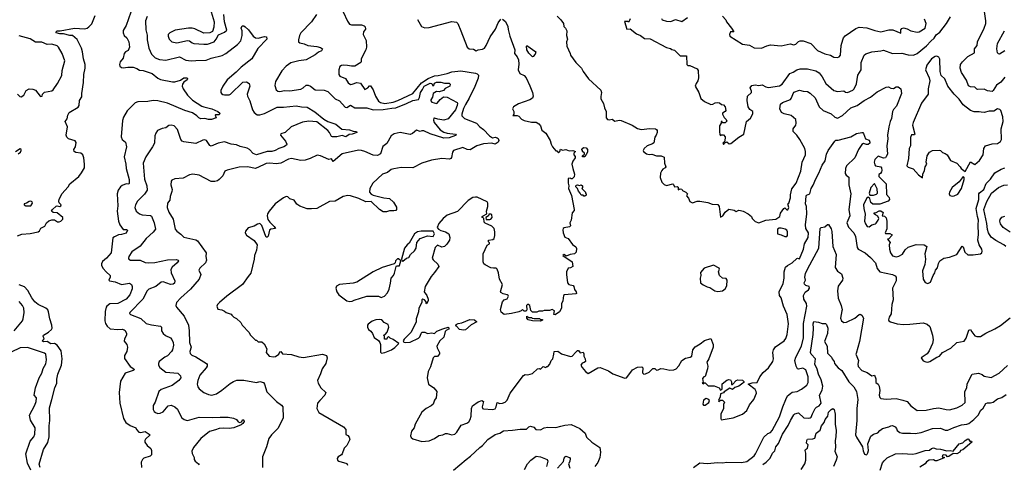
# Model space of a CAD drawing. Extents: x 1771496 to 1971148, y 471553 to 643630.
# Tile 111 of 256: x 1868930 to 1879809, y 508921 to 513828. Entities that reach past the tile are written whole.
import ezdxf

# ---------------------------------------------------------------- set-up
doc = ezdxf.new("R2010")
doc.units = 0

msp = doc.modelspace()

# ---------------------------------------------------------------- linework, layer by layer
at = {"layer": '0CON10XD'}
for points in [[(1870185, 513985), (1870105, 513765), (1870075, 513708), (1870072, 513682), (1870083, 513655), (1870115, 513627), (1870138, 513585), (1870143, 513525), (1870130, 513490), (1870098, 513472), (1870084, 513455), (1870072, 513405), (1870039, 513365), (1870032, 513335), (1870036, 513315), (1870055, 513302), (1870075, 513298), (1870125, 513306), (1870185, 513304), (1870225, 513290), (1870255, 513271), (1870295, 513266), (1870393, 513235), (1870455, 513184), (1870485, 513169), (1870617, 513143), (1870645, 513143), (1870708, 513162), (1870745, 513187), (1870780, 513185), (1870786, 513175), (1870781, 513165), (1870743, 513137), (1870730, 513115), (1870727, 513095), (1870736, 513065), (1870785, 512996), (1870841, 512941), (1870943, 512873), (1870963, 512865), (1871055, 512846), (1871120, 512815), (1871142, 512795), (1871135, 512780), (1871095, 512780), (1871090, 512775), (1871100, 512745), (1871048, 512725), (1871015, 512726), (1870975, 512738), (1870930, 512735), (1870908, 512745), (1870888, 512768), (1870839, 512799), (1870755, 512825), (1870564, 512906), (1870458, 512932), (1870405, 512937), (1870345, 512926), (1870235, 512921), (1870205, 512909), (1870118, 512822), (1870079, 512751), (1870068, 512715), (1870053, 512535), (1870063, 512505), (1870099, 512475), (1870110, 512425)], [(1871046, 513915), (1871080, 513805), (1871077, 513745), (1871061, 513699), (1871032, 513682), (1870965, 513681), (1870867, 513727), (1870835, 513734), (1870795, 513734), (1870649, 513711), (1870590, 513685), (1870569, 513665), (1870569, 513645), (1870582, 513615), (1870610, 513585), (1870665, 513573), (1870785, 513600), (1870805, 513595), (1870835, 513572), (1870855, 513566), (1870965, 513558), (1871005, 513560), (1871078, 513585), (1871102, 513615), (1871128, 513662), (1871195, 513689), (1871218, 513712), (1871194, 513806), (1871187, 513885)], [(1872504, 513914), (1872551, 513811), (1872575, 513779), (1872595, 513772), (1872705, 513771), (1872735, 513762), (1872748, 513748), (1872750, 513725), (1872728, 513695), (1872724, 513666), (1872757, 513597), (1872762, 513525), (1872754, 513495), (1872704, 513396), (1872703, 513365), (1872698, 513355), (1872634, 513316), (1872595, 513314), (1872551, 513321)], [(1879815, 513194), (1879771, 513139), (1879724, 513106), (1879686, 513045), (1879675, 513037), (1879625, 513042), (1879585, 513062), (1879515, 513058), (1879505, 513062), (1879484, 513084), (1879435, 513086), (1879415, 513098), (1879390, 513160), (1879336, 513245), (1879323, 513295), (1879324, 513335), (1879346, 513365), (1879405, 513422), (1879478, 513462), (1879479, 513505), (1879509, 513545), (1879513, 513585), (1879588, 513735), (1879604, 513786), (1879606, 513815), (1879587, 513945)], [(1868906, 511444), (1868955, 511460), (1869045, 511467), (1869134, 511486), (1869151, 511499), (1869165, 511526), (1869209, 511551), (1869227, 511585), (1869253, 511607), (1869285, 511618), (1869315, 511621), (1869349, 511599), (1869365, 511598), (1869385, 511605), (1869407, 511625), (1869407, 511645), (1869346, 511696), (1869302, 511702), (1869283, 511715), (1869293, 511735), (1869335, 511770), (1869345, 511773), (1869375, 511766), (1869385, 511772), (1869387, 511785), (1869366, 511806), (1869361, 511825), (1869366, 511845), (1869397, 511905), (1869467, 511985), (1869486, 512015), (1869585, 512096), (1869615, 512137), (1869645, 512195), (1869648, 512235), (1869638, 512305), (1869627, 512335), (1869605, 512355), (1869551, 512361), (1869532, 512372), (1869528, 512395), (1869546, 512426), (1869553, 512473), (1869545, 512490), (1869468, 512515), (1869450, 512530), (1869444, 512555), (1869457, 512645), (1869432, 512705), (1869456, 512734), (1869462, 512775), (1869476, 512804), (1869575, 512862), (1869588, 512882), (1869592, 512935), (1869617, 512977), (1869616, 513015), (1869635, 513135), (1869638, 513225), (1869653, 513295), (1869655, 513335), (1869635, 513395), (1869625, 513475), (1869615, 513515), (1869565, 513610), (1869515, 513653), (1869485, 513654), (1869415, 513671), (1869375, 513671), (1869334, 513685), (1869332, 513695), (1869345, 513705), (1869377, 513707), (1869535, 513733), (1869645, 513729), (1869675, 513736), (1869695, 513748), (1869729, 513781), (1869765, 513873)], [(1870339, 513865), (1870322, 513815), (1870323, 513717), (1870339, 513659), (1870337, 513605), (1870356, 513515), (1870388, 513448), (1870405, 513428), (1870428, 513408), (1870475, 513388), (1870545, 513383), (1870695, 513420), (1870765, 513382), (1870825, 513375), (1870878, 513378)], [(1872209, 513885), (1872156, 513805), (1872036, 513685), (1872021, 513655), (1872009, 513605), (1872012, 513585), (1872025, 513574), (1872075, 513562), (1872115, 513544), (1872215, 513532), (1872255, 513520), (1872276, 513506), (1872264, 513486), (1872230, 513470), (1872195, 513440), (1872095, 513385), (1872014, 513374), (1871925, 513354), (1871875, 513317), (1871825, 513264), (1871756, 513145), (1871748, 513102), (1871765, 513055), (1871781, 513041), (1871805, 513036), (1871855, 513048), (1871915, 513043), (1872035, 513062), (1872064, 513076), (1872095, 513104), (1872117, 513107), (1872145, 513096), (1872195, 513054), (1872295, 513051), (1872335, 513037), (1872415, 512956), (1872465, 512932), (1872525, 512864), (1872545, 512861), (1872585, 512884), (1872635, 512855), (1872672, 512855), (1872765, 512856), (1872835, 512832), (1872946, 512836), (1873043, 512853), (1873085, 512854), (1873205, 512902), (1873275, 512937), (1873335, 512947), (1873349, 512971), (1873359, 513025), (1873382, 513058), (1873398, 513095), (1873466, 513126), (1873483, 513123), (1873495, 513100), (1873506, 513105), (1873513, 513127), (1873535, 513137), (1873585, 513138), (1873625, 513128), (1873675, 513126), (1873686, 513115), (1873681, 513095), (1873630, 513070), (1873612, 513048), (1873565, 513033), (1873535, 513035), (1873497, 513013), (1873490, 512975), (1873473, 512943), (1873473, 512933), (1873485, 512918), (1873535, 512903), (1873544, 512906), (1873575, 512946), (1873614, 512976), (1873655, 512975), (1873764, 512915), (1873768, 512908), (1873765, 512880), (1873745, 512833), (1873664, 512735), (1873615, 512718), (1873550, 512730), (1873515, 512743), (1873505, 512740), (1873502, 512718), (1873509, 512695), (1873575, 512614), (1873615, 512588), (1873655, 512575), (1873745, 512566), (1873753, 512555), (1873745, 512549), (1873677, 512525), (1873615, 512520), (1873465, 512567), (1873395, 512600), (1873375, 512603), (1873354, 512594), (1873315, 512610), (1873269, 512571), (1873245, 512562), (1873135, 512583), (1873069, 512569), (1873034, 512545), (1872985, 512460), (1872941, 512429), (1872915, 512346), (1872885, 512328), (1872834, 512334), (1872743, 512375), (1872705, 512386), (1872672, 512388), (1872495, 512347), (1872395, 512264), (1872375, 512292), (1872345, 512287), (1872255, 512326), (1872216, 512334), (1872141, 512295), (1872085, 512277), (1872036, 512276), (1871935, 512296), (1871901, 512289), (1871815, 512243), (1871765, 512236), (1871695, 512245), (1871655, 512240), (1871625, 512227)], [(1873325, 513830), (1873371, 513755), (1873405, 513738), (1873455, 513744), (1873705, 513807), (1873755, 513802), (1873771, 513785), (1873805, 513707), (1873874, 513524), (1873895, 513508), (1873945, 513502), (1873975, 513486), (1873995, 513496), (1874045, 513502), (1874065, 513514), (1874086, 513545), (1874130, 513640), (1874187, 513723), (1874218, 513795), (1874245, 513834)], [(1874265, 513834), (1874298, 513808), (1874324, 513755), (1874329, 513721)], [(1874869, 513869), (1874910, 513825), (1874938, 513785), (1874942, 513752), (1874960, 513735), (1874977, 513705), (1874971, 513655), (1874983, 513615), (1874971, 513585), (1874976, 513535), (1875013, 513455), (1875017, 513435), (1875076, 513356), (1875138, 513295), (1875157, 513255), (1875215, 513175), (1875352, 513052), (1875358, 513025), (1875350, 512980), (1875351, 512955), (1875382, 512905), (1875391, 512855), (1875410, 512815), (1875410, 512745), (1875425, 512728), (1875445, 512724), (1875475, 512732), (1875505, 512708), (1875555, 512719), (1875575, 512716), (1875696, 512666), (1875756, 512626), (1875795, 512616), (1875893, 512627), (1875954, 512624), (1875965, 512618), (1875974, 512604), (1875972, 512585), (1875963, 512555), (1875948, 512532), (1875935, 512469), (1875922, 512458), (1875863, 512437), (1875830, 512405), (1875820, 512385), (1875823, 512375), (1875855, 512349), (1875885, 512342), (1875915, 512344), (1875965, 512327), (1876018, 512325), (1876050, 512310), (1876053, 512245), (1876069, 512205), (1876062, 512195), (1876035, 512179), (1876025, 512163), (1876012, 512135), (1876006, 512085), (1876024, 512035), (1876050, 512010), (1876075, 511998), (1876145, 512018), (1876155, 512010), (1876165, 511982), (1876195, 511988), (1876205, 511980), (1876205, 511950), (1876228, 511962), (1876245, 511958), (1876255, 511942), (1876290, 511925), (1876310, 511905), (1876298, 511885), (1876319, 511859), (1876335, 511823), (1876355, 511809), (1876365, 511807), (1876415, 511824), (1876445, 511824), (1876535, 511809), (1876583, 511793), (1876645, 511787), (1876657, 511765), (1876675, 511650), (1876698, 511662), (1876724, 511705), (1876765, 511736), (1876826, 511726), (1876845, 511712), (1876875, 511725), (1876895, 511724), (1876925, 511715), (1876978, 511685), (1877014, 511655), (1877024, 511634), (1877055, 511600), (1877095, 511587), (1877175, 511617), (1877285, 511628), (1877330, 511655), (1877338, 511692), (1877374, 511746), (1877385, 511750), (1877405, 511730), (1877419, 511731), (1877429, 511755), (1877418, 511795), (1877427, 511805), (1877447, 511863), (1877447, 511895), (1877460, 511960), (1877509, 512025), (1877562, 512155), (1877577, 512255), (1877613, 512335), (1877612, 512375), (1877605, 512405), (1877550, 512505), (1877516, 512555), (1877478, 512595), (1877478, 512622), (1877505, 512664), (1877511, 512685), (1877507, 512725), (1877455, 512772), (1877375, 512789), (1877349, 512805), (1877329, 512845), (1877338, 512895), (1877357, 512913), (1877445, 512947), (1877455, 512958), (1877485, 513027), (1877545, 513050), (1877588, 513038), (1877635, 513035), (1877665, 513016), (1877720, 512965), (1877750, 512900), (1877765, 512868), (1877807, 512827), (1877895, 512789), (1877935, 512752), (1877965, 512743), (1878020, 512770), (1878115, 512854), (1878185, 512882), (1878259, 512935), (1878329, 512975), (1878405, 513032), (1878505, 513084), (1878529, 513089), (1878555, 513071), (1878585, 513070), (1878615, 513086), (1878635, 513086), (1878666, 513065), (1878674, 513014), (1878617, 512875), (1878583, 512837), (1878574, 512816), (1878561, 512739), (1878547, 512705), (1878533, 512647), (1878519, 512555), (1878521, 512515)], [(1875675, 513838), (1875672, 513825), (1875655, 513802), (1875645, 513810), (1875612, 513808), (1875640, 513725), (1875675, 513728), (1875745, 513672), (1875790, 513655), (1875835, 513622), (1875895, 513618), (1876075, 513521), (1876120, 513510), (1876135, 513498), (1876165, 513492), (1876228, 513428), (1876298, 513428), (1876300, 513335), (1876313, 513323), (1876335, 513322), (1876416, 513286), (1876427, 513267), (1876430, 513185), (1876424, 513155), (1876404, 513125), (1876394, 513095), (1876433, 513025), (1876455, 512958), (1876495, 512925), (1876565, 512894), (1876590, 512895), (1876615, 512910), (1876635, 512914), (1876662, 512912), (1876683, 512893), (1876708, 512888), (1876726, 512865), (1876733, 512825), (1876725, 512814), (1876695, 512797), (1876694, 512785), (1876715, 512748), (1876737, 512725), (1876742, 512708), (1876725, 512690), (1876695, 512690), (1876690, 512705), (1876680, 512705), (1876680, 512685), (1876663, 512655), (1876661, 512589)], [(1876021, 513841), (1876030, 513825), (1876075, 513811), (1876125, 513809), (1876175, 513831), (1876245, 513807), (1876308, 513852)], [(1876661, 512589), (1876665, 512560), (1876675, 512550), (1876685, 512558), (1876705, 512557), (1876726, 512536), (1876722, 512488), (1876700, 512465), (1876705, 512450), (1876722, 512468), (1876745, 512480), (1876768, 512458), (1876788, 512462), (1876875, 512532), (1876932, 512565), (1876960, 512705), (1877005, 512743), (1877032, 512788), (1877030, 512815), (1876997, 512837), (1876980, 512865), (1876967, 512935), (1876970, 512985), (1877014, 513026), (1877015, 513040), (1877000, 513075), (1877018, 513102), (1877055, 513110), (1877095, 513103), (1877135, 513111), (1877175, 513086), (1877205, 513079), (1877325, 513100), (1877355, 513118), (1877440, 513235), (1877475, 513249), (1877515, 513276), (1877555, 513287), (1877634, 513286), (1877725, 513265), (1877765, 513240), (1877797, 513197), (1877838, 513125), (1877924, 513045), (1877965, 513034), (1878035, 513042), (1878055, 513029), (1878075, 513026), (1878135, 513051), (1878149, 513065), (1878175, 513122), (1878192, 513215), (1878227, 513275), (1878227, 513355), (1878262, 513435), (1878279, 513451), (1878347, 513473), (1878445, 513483), (1878475, 513491), (1878575, 513457), (1878675, 513460), (1878745, 513442), (1878805, 513437), (1878845, 513456), (1878950, 513540), (1878997, 513593), (1879034, 513625), (1879055, 513661), (1879098, 513692), (1879172, 513785), (1879215, 513861)], [(1876695, 513869), (1876733, 513827), (1876739, 513805), (1876796, 513735), (1876820, 513695), (1876784, 513696), (1876771, 513665), (1876778, 513645), (1876915, 513559), (1876995, 513548), (1877045, 513516), (1877126, 513514), (1877185, 513541), (1877225, 513550), (1877345, 513539), (1877443, 513563), (1877485, 513551), (1877505, 513560), (1877535, 513586), (1877555, 513594), (1877585, 513595), (1877670, 513565), (1877745, 513487), (1877825, 513452), (1877888, 513438), (1877925, 513416), (1877965, 513411), (1877985, 513420), (1877999, 513435), (1878006, 513545), (1878024, 513606), (1878032, 513628), (1878051, 513649), (1878168, 513732), (1878205, 513746), (1878290, 513740), (1878379, 513709), (1878445, 513696), (1878533, 513717), (1878577, 513717), (1878665, 513679), (1878664, 513716), (1878675, 513731), (1878695, 513740), (1878735, 513728), (1878776, 513706), (1878845, 513690), (1878867, 513693), (1878934, 513735), (1878946, 513785), (1878927, 513835)], [(1870878, 513378), (1870990, 513380), (1871045, 513402), (1871168, 513432), (1871209, 513455), (1871337, 513553), (1871374, 513596), (1871390, 513655), (1871388, 513705), (1871379, 513735), (1871388, 513762), (1871405, 513761), (1871420, 513750), (1871459, 513715), (1871510, 513645), (1871535, 513629), (1871565, 513624), (1871635, 513643), (1871658, 513638), (1871660, 513615), (1871560, 513510), (1871494, 513396), (1871378, 513305), (1871321, 513249), (1871224, 513166), (1871173, 513095), (1871152, 513045), (1871153, 513025), (1871160, 513015), (1871175, 513003), (1871195, 512998), (1871245, 512999), (1871261, 513005), (1871395, 513138), (1871435, 513141), (1871464, 513124), (1871473, 513095), (1871444, 513005), (1871446, 512985), (1871472, 512932), (1871502, 512832), (1871522, 512805), (1871555, 512779), (1871585, 512777), (1871634, 512794), (1871775, 512863), (1871845, 512863), (1871985, 512879), (1872045, 512867), (1872105, 512864), (1872191, 512811), (1872292, 512732), (1872335, 512703), (1872425, 512674), (1872491, 512621), (1872575, 512614), (1872615, 512599), (1872650, 512595), (1872655, 512583), (1872602, 512565), (1872569, 512561), (1872535, 512535), (1872495, 512549), (1872434, 512534), (1872385, 512534), (1872375, 512539), (1872352, 512585), (1872336, 512605), (1872215, 512701), (1872125, 512709), (1872055, 512699), (1871930, 512645), (1871865, 512582), (1871815, 512570), (1871812, 512555), (1871867, 512487), (1871882, 512455), (1871879, 512445), (1871850, 512425), (1871795, 512408), (1871754, 512386), (1871715, 512375), (1871665, 512373), (1871545, 512338), (1871511, 512351), (1871468, 512395), (1871445, 512409), (1871365, 512430), (1871325, 512448), (1871265, 512454), (1871195, 512479), (1871125, 512467), (1871045, 512434), (1871031, 512441), (1870995, 512494), (1870975, 512502), (1870955, 512499), (1870875, 512463), (1870745, 512479), (1870725, 512488), (1870709, 512505), (1870674, 512615), (1870636, 512655), (1870604, 512664), (1870579, 512661), (1870545, 512635), (1870505, 512629), (1870454, 512606), (1870434, 512575), (1870424, 512545), (1870421, 512465), (1870397, 512425), (1870324, 512316), (1870294, 512245), (1870309, 512069), (1870335, 511995), (1870338, 511945), (1870309, 511901), (1870233, 511825), (1870209, 511785), (1870204, 511756), (1870216, 511716), (1870254, 511684), (1870285, 511674), (1870375, 511667), (1870385, 511660), (1870417, 511585), (1870431, 511515), (1870406, 511484), (1870326, 511415), (1870261, 511329), (1870171, 511265), (1870138, 511215), (1870132, 511195), (1870137, 511185), (1870154, 511174), (1870260, 511175), (1870315, 511149), (1870355, 511143), (1870425, 511148), (1870565, 511178), (1870661, 511181), (1870682, 511175), (1870686, 511166), (1870672, 511145), (1870615, 511095), (1870600, 511070), (1870605, 511035), (1870643, 510945), (1870640, 510920), (1870625, 510910), (1870595, 510907), (1870515, 510935), (1870495, 510932), (1870435, 510885), (1870356, 510855), (1870337, 510835), (1870291, 510745), (1870147, 510595), (1870143, 510585), (1870155, 510574), (1870269, 510529), (1870326, 510476), (1870385, 510460), (1870485, 510446), (1870498, 510435), (1870498, 510395), (1870515, 510366), (1870543, 510343), (1870595, 510316), (1870610, 510300), (1870625, 510265), (1870628, 510235), (1870619, 510185), (1870609, 510165), (1870565, 510118), (1870535, 510103), (1870472, 510055), (1870463, 510035), (1870464, 510015), (1870479, 509989), (1870545, 509939), (1870677, 509925), (1870707, 509897), (1870709, 509875), (1870688, 509845), (1870615, 509792), (1870494, 509746), (1870467, 509725), (1870427, 509605), (1870405, 509570), (1870406, 509525), (1870416, 509505), (1870432, 509492), (1870455, 509483), (1870484, 509486), (1870515, 509501), (1870572, 509568), (1870605, 509573), (1870645, 509557), (1870675, 509528), (1870687, 509495), (1870723, 509435), (1870748, 509415), (1870768, 509408), (1870785, 509406), (1870915, 509441), (1871065, 509438), (1871145, 509443), (1871235, 509441), (1871291, 509431), (1871325, 509415), (1871345, 509390), (1871362, 509382), (1871381, 509389), (1871394, 509416), (1871405, 509408), (1871409, 509395), (1871395, 509370), (1871377, 509355), (1871298, 509322), (1871245, 509315), (1871185, 509320), (1871135, 509317), (1871095, 509300), (1871027, 509283), (1870933, 509207), (1870849, 509105), (1870831, 509065), (1870835, 509040), (1870857, 508997), (1870858, 508975), (1870868, 508955), (1870907, 508927), (1870914, 508914)], [(1874329, 513721), (1874346, 513645), (1874400, 513495), (1874399, 513455), (1874427, 513417), (1874441, 513385), (1874444, 513336), (1874436, 513275), (1874456, 513236), (1874505, 513212), (1874526, 513186), (1874568, 513098), (1874596, 513025), (1874602, 512985), (1874597, 512963), (1874568, 512942), (1874440, 512900), (1874385, 512867), (1874374, 512845), (1874390, 512815), (1874390, 512785), (1874380, 512770), (1874425, 512772), (1874445, 512762), (1874475, 512731), (1874505, 512717), (1874585, 512697), (1874635, 512696), (1874665, 512678), (1874686, 512656), (1874700, 512610), (1874744, 512575), (1874793, 512495), (1874802, 512455), (1874818, 512425), (1874855, 512380), (1874865, 512380), (1874885, 512360), (1874897, 512373), (1874905, 512400), (1874929, 512389), (1874965, 512397), (1875002, 512382), (1875043, 512383), (1875070, 512375), (1875052, 512355), (1875052, 512335), (1875067, 512317), (1875067, 512303), (1875040, 512265), (1875032, 512235), (1875040, 512185), (1875061, 512125), (1875056, 512095), (1875035, 512070), (1875025, 512070), (1875015, 512080), (1874990, 512075), (1874990, 512025), (1874998, 511995), (1874994, 511965), (1875028, 511888), (1875058, 511735), (1875055, 511722), (1875033, 511697), (1875023, 511615), (1875008, 511585), (1875017, 511553), (1875005, 511542), (1874945, 511531), (1874935, 511522), (1874932, 511508), (1874935, 511475), (1874955, 511428), (1874990, 511415), (1875037, 511347), (1875075, 511320), (1875083, 511303), (1875078, 511262), (1875059, 511245), (1875014, 511236), (1874968, 511218), (1874945, 511236), (1874932, 511225), (1875034, 511154), (1875040, 511105), (1875015, 511088), (1874990, 511085), (1874973, 511047), (1874971, 511015), (1874983, 510925), (1874996, 510906), (1875046, 510895), (1875054, 510885), (1875059, 510849), (1875079, 510825), (1875082, 510808), (1875075, 510801), (1874948, 510792), (1874937, 510785), (1874933, 510727), (1874918, 510692), (1874918, 510645), (1874896, 510604), (1874845, 510572), (1874832, 510575), (1874840, 510615), (1874815, 510628), (1874785, 510620), (1874725, 510620), (1874705, 510610), (1874665, 510610), (1874645, 510600), (1874595, 510600), (1874578, 510618), (1874568, 510675), (1874545, 510688), (1874530, 510675), (1874532, 510625), (1874525, 510610), (1874503, 510613), (1874485, 510630), (1874470, 510615), (1874445, 510603), (1874365, 510584), (1874282, 510575), (1874251, 510601), (1874241, 510629), (1874264, 510716), (1874282, 510735), (1874315, 510747), (1874330, 510775), (1874327, 510785), (1874315, 510791), (1874271, 510801), (1874246, 510816), (1874244, 510825), (1874264, 510905), (1874231, 510965), (1874222, 511035), (1874206, 511076), (1874195, 511086), (1874166, 511084), (1874135, 511089), (1874072, 511122), (1874058, 511135), (1874051, 511155), (1874051, 511245), (1874095, 511340), (1874120, 511355), (1874120, 511365), (1874110, 511375), (1874110, 511395), (1874158, 511402), (1874173, 511415), (1874180, 511445), (1874181, 511485), (1874174, 511525), (1874145, 511551), (1874075, 511583), (1874063, 511595), (1874058, 511638), (1874040, 511645), (1874040, 511655), (1874050, 511665), (1874090, 511685), (1874088, 511715), (1874103, 511765), (1874102, 511805), (1874095, 511818), (1873985, 511868), (1873965, 511871), (1873936, 511864), (1873885, 511831), (1873767, 511713), (1873655, 511669), (1873609, 511635), (1873563, 511577), (1873542, 511535), (1873557, 511517), (1873582, 511502), (1873636, 511486), (1873672, 511465), (1873684, 511425), (1873678, 511395), (1873666, 511374), (1873650, 511350), (1873625, 511326), (1873595, 511319), (1873545, 511340), (1873520, 511315), (1873489, 511195), (1873497, 511177), (1873549, 511129), (1873560, 511105), (1873515, 511038), (1873476, 510994), (1873411, 510885), (1873400, 510825), (1873428, 510785), (1873442, 510745), (1873442, 510725), (1873425, 510692), (1873420, 510695), (1873420, 510715), (1873402, 510735), (1873385, 510742), (1873373, 510735), (1873372, 510705), (1873339, 510645), (1873336, 510604), (1873312, 510528), (1873312, 510488), (1873251, 510375), (1873177, 510303), (1873168, 510285), (1873175, 510270), (1873194, 510264), (1873245, 510269), (1873338, 510312), (1873352, 510328), (1873365, 510365), (1873375, 510378), (1873405, 510379), (1873435, 510365), (1873485, 510371), (1873514, 510366), (1873539, 510391), (1873604, 510416), (1873665, 510433), (1873677, 510425), (1873669, 510411), (1873641, 510399), (1873632, 510388), (1873615, 510325), (1873571, 510285), (1873541, 510225), (1873543, 510205), (1873570, 510155), (1873570, 510140), (1873545, 510110), (1873515, 510110), (1873498, 510095), (1873470, 509995), (1873444, 509946), (1873434, 509875), (1873446, 509806), (1873506, 509766), (1873538, 509725), (1873533, 509655), (1873512, 509628), (1873497, 509585), (1873477, 509565), (1873422, 509538), (1873372, 509495), (1873298, 509365), (1873288, 509325), (1873260, 509285), (1873249, 509235), (1873257, 509215), (1873275, 509201), (1873374, 509174), (1873455, 509180), (1873515, 509206), (1873563, 509237), (1873604, 509246), (1873635, 509261), (1873655, 509261), (1873705, 509246), (1873737, 509253), (1873759, 509275), (1873807, 509353), (1873872, 509375), (1873891, 509389), (1873906, 509414), (1873918, 509452), (1873923, 509535), (1873932, 509565), (1873995, 509610), (1874035, 509624), (1874056, 509615), (1874040, 509555), (1874045, 509538), (1874055, 509532), (1874155, 509527), (1874185, 509533), (1874196, 509555), (1874205, 509602), (1874235, 509592), (1874266, 509594), (1874294, 509606), (1874315, 509628), (1874351, 509705), (1874495, 509900), (1874515, 509912), (1874545, 509908), (1874595, 509923), (1874650, 509975), (1874675, 509980), (1874685, 509970), (1874715, 510000), (1874745, 509990), (1874755, 510000), (1874765, 510000), (1874788, 510025), (1874802, 510068), (1874820, 510085), (1874833, 510135), (1874834, 510166), (1874875, 510169), (1874915, 510142), (1875015, 510109), (1875036, 510115), (1875075, 510159), (1875095, 510176), (1875105, 510178), (1875123, 510153), (1875155, 510158), (1875165, 510140), (1875164, 510114), (1875177, 510085), (1875180, 510055), (1875167, 510043), (1875145, 510038), (1875131, 510015), (1875145, 509988), (1875180, 509945), (1875212, 509922), (1875318, 509985), (1875345, 509989), (1875435, 509951), (1875485, 509919), (1875615, 509870), (1875633, 509877), (1875651, 509895), (1875700, 509965), (1875755, 509992), (1875805, 509998), (1875814, 509984), (1875812, 509932), (1875825, 509917), (1875845, 509918), (1875885, 509938), (1875925, 509978), (1875947, 509977), (1875965, 509960), (1875985, 509962), (1876015, 509980), (1876046, 509976), (1876115, 509960), (1876156, 509964), (1876184, 509976), (1876212, 510008), (1876245, 510068), (1876285, 510091), (1876340, 510105), (1876358, 510115), (1876366, 510184), (1876392, 510218), (1876450, 510250), (1876495, 510288), (1876565, 510310), (1876592, 510245), (1876593, 510215), (1876543, 510085), (1876523, 510047), (1876533, 510005), (1876530, 509975), (1876505, 509890), (1876490, 509885), (1876473, 509867), (1876480, 509825), (1876470, 509815), (1876485, 509810), (1876495, 509820), (1876505, 509820), (1876538, 509788), (1876605, 509788), (1876660, 509765), (1876675, 509740), (1876690, 509755), (1876692, 509808), (1876745, 509850), (1876765, 509857), (1876783, 509853), (1876793, 509833), (1876795, 509800), (1876805, 509800), (1876848, 509845), (1876865, 509853), (1876915, 509850), (1876930, 509835), (1876930, 509825), (1876920, 509815), (1876876, 509784), (1876831, 509769), (1876805, 509748), (1876775, 509760), (1876715, 509720), (1876705, 509710), (1876672, 509698), (1876670, 509665), (1876650, 509625), (1876655, 509613), (1876675, 509630), (1876695, 509630), (1876718, 509605), (1876708, 509582), (1876706, 509535), (1876678, 509475), (1876677, 509427), (1876682, 509412), (1876815, 509434), (1876915, 509474), (1876963, 509515), (1876994, 509576), (1877040, 509635), (1877070, 509705), (1877069, 509725), (1877057, 509745), (1876980, 509805), (1877025, 509821), (1877080, 509825), (1877107, 509885), (1877145, 509933), (1877204, 509985), (1877252, 510055), (1877260, 510085), (1877252, 510155), (1877260, 510185), (1877282, 510218), (1877375, 510284), (1877395, 510311), (1877411, 510355), (1877423, 510473), (1877410, 510575), (1877369, 510665), (1877345, 510758), (1877324, 510785), (1877323, 510825), (1877366, 510915), (1877378, 510975), (1877378, 511045), (1877393, 511095), (1877415, 511117), (1877465, 511143), (1877515, 511192), (1877525, 511196), (1877545, 511190), (1877592, 511295), (1877601, 511355), (1877642, 511425), (1877645, 511475), (1877617, 511525), (1877613, 511565), (1877629, 511685), (1877623, 511765), (1877613, 511797), (1877618, 511882), (1877625, 511891), (1877660, 511905), (1877676, 511965), (1877698, 512002), (1877725, 512072), (1877761, 512135), (1877795, 512222), (1877828, 512272), (1877845, 512345), (1877862, 512385), (1877935, 512488), (1877947, 512497), (1877975, 512499), (1878113, 512537), (1878175, 512572), (1878235, 512584), (1878245, 512583), (1878255, 512572), (1878274, 512514), (1878317, 512497), (1878325, 512475), (1878322, 512465), (1878305, 512452), (1878285, 512452), (1878255, 512462), (1878235, 512451), (1878198, 512395), (1878159, 512305), (1878065, 512215), (1878055, 512185), (1878052, 512132), (1878062, 512112), (1878092, 512092), (1878093, 512005)], [(1879815, 513486), (1879755, 513448), (1879745, 513450), (1879735, 513463), (1879728, 513505), (1879735, 513565), (1879811, 513705)], [(1868905, 513008), (1868932, 512982), (1868945, 512978), (1868975, 512994), (1869002, 513048), (1869035, 513067), (1869075, 513062), (1869105, 513051), (1869155, 512984), (1869165, 512980), (1869177, 512985), (1869183, 513007), (1869203, 513027), (1869287, 513043), (1869301, 513055), (1869349, 513125), (1869396, 513214), (1869401, 513269), (1869429, 513375), (1869401, 513455), (1869360, 513525), (1869345, 513539), (1869285, 513558), (1869235, 513555), (1869175, 513580), (1869105, 513581), (1869045, 513618), (1868925, 513650)], [(1874595, 513417), (1874555, 513459), (1874535, 513495), (1874530, 513535), (1874535, 513542), (1874632, 513475), (1874625, 513447), (1874605, 513421), (1874595, 513417)], [(1878905, 512084), (1878908, 512125), (1878929, 512165), (1878936, 512204), (1878953, 512235), (1878947, 512257), (1878958, 512325), (1878983, 512367), (1879015, 512384), (1879088, 512388), (1879105, 512383), (1879125, 512362), (1879155, 512353), (1879176, 512335), (1879213, 512275), (1879285, 512243), (1879323, 512205), (1879332, 512185), (1879375, 512152), (1879435, 512260), (1879485, 512230), (1879536, 512275), (1879574, 512335), (1879581, 512405), (1879600, 512435), (1879675, 512457), (1879735, 512463), (1879768, 512485), (1879777, 512505), (1879776, 512624), (1879798, 512705), (1879794, 512755), (1879772, 512825), (1879758, 512838), (1879735, 512846), (1879692, 512818), (1879642, 512818), (1879585, 512803), (1879555, 512807), (1879533, 512813), (1879475, 512812), (1879435, 512825), (1879355, 512890), (1879310, 512950), (1879255, 513005), (1879186, 513095), (1879153, 513175), (1879112, 513212), (1879102, 513255), (1879095, 513392), (1879085, 513416), (1879065, 513427), (1879045, 513421), (1879005, 513395), (1878953, 513325), (1878939, 513275), (1878979, 513185), (1878985, 513155), (1878969, 513065), (1878967, 513005), (1878893, 512907), (1878802, 512695), (1878795, 512665), (1878821, 512565), (1878815, 512557), (1878785, 512556), (1878771, 512529), (1878772, 512435), (1878758, 512405), (1878750, 512295), (1878731, 512215), (1878745, 512201), (1878802, 512182), (1878861, 512115), (1878905, 512084)], [(1872551, 513321), (1872504, 513326), (1872485, 513323), (1872469, 513311), (1872457, 513275), (1872456, 513245), (1872457, 513225), (1872469, 513205), (1872531, 513181), (1872561, 513131), (1872584, 513114), (1872603, 513115), (1872656, 513134), (1872696, 513126), (1872745, 513059), (1872775, 513076), (1872795, 513100), (1872805, 513098), (1872834, 513055), (1872863, 512985), (1872895, 512928), (1872915, 512913), (1872965, 512905), (1873055, 512919), (1873108, 512935), (1873275, 513012), (1873369, 513131), (1873445, 513181), (1873515, 513210), (1873555, 513212), (1873655, 513236), (1873705, 513254), (1873805, 513265), (1873965, 513239), (1873985, 513232), (1874001, 513215), (1873997, 513183), (1873958, 513092), (1873898, 512962), (1873855, 512894), (1873835, 512848), (1873815, 512785), (1873816, 512766), (1873845, 512739), (1873977, 512687), (1874015, 512647), (1874056, 512615), (1874120, 512545), (1874155, 512526), (1874185, 512530), (1874205, 512525), (1874216, 512516), (1874224, 512495), (1874215, 512477), (1874185, 512454), (1874145, 512465), (1874053, 512457), (1873982, 512435), (1873908, 512392), (1873876, 512396), (1873825, 512419), (1873725, 512385), (1873711, 512365), (1873703, 512307), (1873694, 512296), (1873680, 512290), (1873595, 512296), (1873482, 512278), (1873375, 512246), (1873275, 512193), (1873145, 512196), (1873065, 512184), (1873035, 512174), (1872995, 512140), (1872940, 512125), (1872831, 512025), (1872799, 511965), (1872796, 511925), (1872815, 511902), (1872835, 511892), (1872952, 511862), (1873015, 511853), (1873060, 511815), (1873092, 511758), (1873092, 511735), (1873085, 511722), (1873065, 511718), (1873015, 511720), (1872984, 511706), (1872945, 511709), (1872905, 511734), (1872815, 511822), (1872755, 511817), (1872676, 511856), (1872585, 511885), (1872555, 511888), (1872505, 511878), (1872415, 511824), (1872355, 511821), (1872215, 511743), (1872155, 511739), (1872105, 511742), (1872025, 511769), (1871994, 511794), (1871962, 511835), (1871915, 511852), (1871893, 511873), (1871876, 511876), (1871845, 511862), (1871754, 511796), (1871686, 511715), (1871668, 511685), (1871663, 511663), (1871673, 511623), (1871694, 511595), (1871743, 511545), (1871758, 511522), (1871705, 511517), (1871692, 511505), (1871675, 511440), (1871665, 511428), (1871655, 511428), (1871650, 511435), (1871607, 511557), (1871585, 511579), (1871559, 511571), (1871522, 511548), (1871455, 511530), (1871424, 511495), (1871423, 511475), (1871435, 511450), (1871520, 511390), (1871554, 511345), (1871546, 511285), (1871524, 511225), (1871520, 511185), (1871485, 511030), (1871453, 510995), (1871393, 510905), (1871219, 510775), (1871137, 510705), (1871117, 510685), (1871107, 510665), (1871120, 510635), (1871165, 510626), (1871195, 510612), (1871210, 510595), (1871265, 510578), (1871276, 510566), (1871296, 510546), (1871325, 510532), (1871372, 510485), (1871388, 510455), (1871466, 510376), (1871475, 510350), (1871535, 510290), (1871545, 510290), (1871564, 510274), (1871605, 510271), (1871632, 510252), (1871660, 510195), (1871653, 510155), (1871685, 510114), (1871735, 510108), (1871755, 510112), (1871793, 510137), (1871805, 510162), (1871815, 510165), (1871835, 510139), (1871935, 510134), (1872015, 510108), (1872065, 510099), (1872275, 510136), (1872320, 510120), (1872326, 510096), (1872311, 510035), (1872274, 509975), (1872255, 509918), (1872221, 509845), (1872227, 509815), (1872259, 509765), (1872313, 509715), (1872303, 509685), (1872246, 509625), (1872221, 509595), (1872212, 509535), (1872235, 509491), (1872507, 509335), (1872532, 509305), (1872535, 509250), (1872555, 509240), (1872572, 509222), (1872577, 509193), (1872545, 509130), (1872515, 509100), (1872494, 509036), (1872485, 509024), (1872450, 509005), (1872437, 508985), (1872443, 508965), (1872455, 508957), (1872545, 508928), (1872553, 508913)], [(1878521, 512515), (1878510, 512435), (1878518, 512345), (1878505, 512318), (1878495, 512304), (1878475, 512299), (1878415, 512322), (1878378, 512285), (1878372, 512255), (1878378, 512225), (1878386, 512215), (1878444, 512204), (1878451, 512195), (1878456, 512165), (1878451, 512149), (1878440, 512130), (1878422, 512118), (1878423, 512097), (1878502, 512015), (1878508, 511898), (1878537, 511865), (1878540, 511845), (1878525, 511824), (1878435, 511794), (1878355, 511794), (1878335, 511809), (1878323, 511853), (1878305, 511870), (1878285, 511855), (1878255, 511785), (1878256, 511745), (1878270, 511680), (1878266, 511605), (1878274, 511575), (1878295, 511547), (1878317, 511543), (1878347, 511563), (1878385, 511574), (1878395, 511584), (1878416, 511615), (1878421, 511635), (1878410, 511660), (1878385, 511674), (1878370, 511685), (1878372, 511695), (1878395, 511701), (1878425, 511720), (1878445, 511719), (1878469, 511699), (1878458, 511665), (1878485, 511659), (1878502, 511642), (1878512, 511605), (1878511, 511519), (1878493, 511475), (1878498, 511468), (1878545, 511468), (1878570, 511455), (1878568, 511445), (1878535, 511410), (1878520, 511405), (1878549, 511369), (1878538, 511342), (1878539, 511295), (1878550, 511255), (1878575, 511222), (1878615, 511212), (1878645, 511218), (1878685, 511242), (1878715, 511289), (1878745, 511316), (1878835, 511347), (1878925, 511345), (1878954, 511325), (1878931, 511245), (1878940, 511185), (1878931, 511125), (1878906, 511055), (1878914, 510965), (1878936, 510926), (1878965, 510916), (1878995, 510932), (1879024, 511006), (1879043, 511035), (1879050, 511065), (1879072, 511088), (1879083, 511137), (1879098, 511165), (1879142, 511195), (1879205, 511209), (1879285, 511236), (1879345, 511328), (1879355, 511322), (1879374, 511264), (1879405, 511234), (1879465, 511234), (1879545, 511243), (1879560, 511255), (1879566, 511275), (1879561, 511295), (1879532, 511342), (1879518, 511395), (1879524, 511456), (1879520, 511565), (1879525, 511615), (1879513, 511655), (1879498, 511745), (1879527, 511845), (1879528, 511905), (1879535, 511918), (1879581, 511955), (1879608, 512022), (1879655, 512069), (1879705, 512137), (1879775, 512178), (1879815, 512193)], [(1868915, 512348), (1868938, 512365), (1868946, 512384), (1868947, 512397), (1868935, 512402), (1868885, 512370)], [(1870110, 512425), (1870086, 512315), (1870102, 512232), (1870105, 512185), (1870139, 512065), (1870140, 512025), (1870135, 512012), (1870105, 512018), (1870061, 511999), (1870043, 511985), (1870019, 511945), (1870009, 511905), (1870013, 511775), (1870007, 511715), (1870023, 511605), (1870035, 511564), (1870075, 511511), (1870111, 511511), (1870122, 511505), (1870105, 511472), (1870055, 511457), (1870023, 511455), (1869977, 511433), (1869961, 511419), (1869940, 511255), (1869889, 511195), (1869845, 511160), (1869834, 511135), (1869836, 511115), (1869853, 511083), (1869887, 511047), (1869931, 511005), (1869931, 510985), (1869916, 510955), (1869923, 510945), (1869985, 510934), (1870055, 510906), (1870145, 510919), (1870165, 510904), (1870174, 510885), (1870173, 510857), (1870148, 510792), (1870105, 510742), (1870015, 510697), (1869925, 510693), (1869892, 510668), (1869885, 510655), (1869876, 510606), (1869870, 510505), (1869878, 510475), (1869895, 510445), (1869930, 510415), (1870015, 510408), (1870062, 510412), (1870085, 510405), (1870096, 510396), (1870110, 510365), (1870110, 510345), (1870090, 510305), (1870085, 510280), (1870114, 510244), (1870120, 510215), (1870113, 510165), (1870090, 510120), (1870089, 510089), (1870152, 510002), (1870191, 509975), (1870194, 509965), (1870184, 509956), (1870095, 509927), (1870045, 509837), (1870031, 509715), (1870036, 509595), (1870078, 509425), (1870103, 509383), (1870151, 509351), (1870212, 509325), (1870220, 509305), (1870245, 509274), (1870265, 509271), (1870315, 509282), (1870373, 509245), (1870322, 509198), (1870314, 509185), (1870314, 509166), (1870337, 509127), (1870379, 509095), (1870385, 509075), (1870387, 509025), (1870371, 509009), (1870302, 508988), (1870288, 508975), (1870273, 508945), (1870276, 508885)], [(1875175, 512314), (1875150, 512315), (1875150, 512325), (1875170, 512345), (1875170, 512355), (1875150, 512375), (1875150, 512385), (1875140, 512395), (1875145, 512408), (1875165, 512417), (1875190, 512415), (1875202, 512395), (1875202, 512365), (1875175, 512314)], [(1871625, 512227), (1871537, 512187), (1871447, 512203), (1871355, 512199), (1871221, 512169), (1871197, 512155), (1871174, 512106), (1871134, 512065), (1871115, 512051), (1871085, 512043), (1871045, 512044), (1870915, 512112), (1870845, 512125), (1870805, 512117), (1870735, 512079), (1870645, 512072), (1870612, 512058), (1870604, 512045), (1870602, 512005), (1870614, 511955), (1870612, 511932), (1870594, 511876), (1870588, 511835), (1870563, 511805), (1870559, 511755), (1870577, 511705), (1870626, 511625), (1870648, 511518), (1870665, 511496), (1870712, 511462), (1870745, 511427), (1870875, 511398), (1870895, 511388), (1870990, 511255), (1870987, 511215), (1870993, 511175), (1870983, 511145), (1870921, 511085), (1870910, 511065), (1870931, 511015), (1870914, 510966), (1870819, 510855), (1870710, 510760), (1870662, 510705), (1870656, 510675), (1870664, 510655), (1870749, 510555), (1870795, 510455), (1870804, 510395), (1870805, 510265), (1870825, 510215), (1870809, 510165), (1870813, 510145), (1870832, 510125), (1870875, 510108), (1870993, 510035), (1871002, 510022), (1871002, 510005), (1870992, 509985), (1870920, 509905), (1870897, 509845), (1870891, 509805), (1870897, 509777), (1870913, 509753), (1870965, 509712), (1871015, 509690), (1871055, 509684), (1871105, 509698), (1871165, 509739), (1871255, 509814), (1871294, 509836), (1871331, 509849), (1871405, 509851), (1871545, 509824), (1871584, 509836), (1871625, 509822), (1871636, 509805), (1871662, 509722), (1871767, 509615), (1871824, 509575), (1871836, 509555), (1871841, 509435), (1871835, 509415), (1871783, 509317), (1871712, 509245), (1871684, 509206), (1871657, 509113), (1871614, 509005), (1871612, 508885)], [(1879235, 511880), (1879255, 511884), (1879295, 511902), (1879335, 511964), (1879366, 512066), (1879365, 512088), (1879355, 512098), (1879310, 512040), (1879234, 511975), (1879204, 511925), (1879200, 511905), (1879207, 511887), (1879235, 511880)], [(1875175, 511880), (1875165, 511880), (1875155, 511890), (1875135, 511890), (1875124, 511914), (1875103, 511935), (1875092, 511965), (1875074, 511984), (1875077, 512003), (1875095, 512007), (1875115, 512000), (1875134, 512006), (1875150, 511995), (1875150, 511975), (1875140, 511965), (1875180, 511925), (1875180, 511915), (1875190, 511905), (1875188, 511892), (1875175, 511880)], [(1878093, 512005), (1878112, 511905), (1878093, 511735), (1878101, 511665), (1878069, 511585), (1878088, 511538), (1878145, 511476), (1878166, 511435), (1878183, 511313), (1878196, 511296), (1878270, 511255), (1878331, 511205), (1878387, 511145), (1878405, 511083), (1878434, 511044), (1878575, 511015), (1878602, 511002), (1878615, 510985), (1878616, 510945), (1878573, 510865), (1878581, 510735), (1878565, 510685), (1878558, 510582), (1878537, 510545), (1878531, 510515), (1878535, 510505), (1878553, 510493), (1878625, 510473), (1878695, 510465), (1878765, 510467), (1878914, 510484), (1878955, 510468), (1878985, 510441), (1879015, 510345), (1879022, 510295), (1879015, 510256), (1878978, 510172), (1878958, 510142), (1878890, 510095), (1878914, 510064), (1878941, 510051), (1878965, 510048), (1878985, 510054), (1879065, 510104), (1879093, 510115), (1879126, 510154), (1879217, 510203), (1879286, 510264), (1879365, 510280), (1879387, 510313), (1879418, 510402), (1879435, 510407), (1879452, 510382), (1879485, 510340), (1879505, 510332), (1879545, 510332), (1879605, 510369), (1879704, 510416), (1879766, 510454), (1879875, 510536)], [(1878325, 511892), (1878365, 511893), (1878398, 511902), (1878408, 511915), (1878405, 511960), (1878375, 512019), (1878333, 511975), (1878317, 511915), (1878325, 511892)], [(1879825, 511325), (1879805, 511343), (1879715, 511390), (1879665, 511428), (1879635, 511475), (1879625, 511512), (1879617, 511577), (1879582, 511735), (1879615, 511823), (1879667, 511915), (1879745, 511977), (1879805, 512003), (1879845, 512004)], [(1869055, 511774), (1869072, 511805), (1869069, 511819), (1869055, 511827), (1869035, 511823), (1869006, 511804), (1868980, 511795), (1868980, 511785), (1869000, 511775), (1869055, 511774)], [(1874083, 511623), (1874125, 511624), (1874135, 511627), (1874150, 511645), (1874148, 511675), (1874135, 511682), (1874115, 511680), (1874110, 511665), (1874080, 511645), (1874083, 511623)], [(1879875, 511484), (1879795, 511536), (1879766, 511575), (1879759, 511605), (1879765, 511623), (1879782, 511648), (1879815, 511661)], [(1876375, 508884), (1876445, 508936), (1876525, 508931), (1876645, 508939), (1876695, 508936), (1876745, 508944), (1876905, 508941), (1876965, 508952), (1877044, 509016), (1877060, 509035), (1877151, 509219), (1877195, 509262), (1877225, 509271), (1877245, 509293), (1877325, 509444), (1877361, 509555), (1877395, 509635), (1877415, 509675), (1877445, 509704), (1877465, 509716), (1877521, 509725), (1877568, 509752), (1877627, 509793), (1877643, 509825), (1877642, 509885), (1877615, 509964), (1877583, 509983), (1877535, 509972), (1877525, 509974), (1877509, 510005), (1877496, 510065), (1877506, 510105), (1877569, 510225), (1877591, 510315), (1877591, 510475), (1877627, 510665), (1877622, 510695), (1877595, 510745), (1877592, 510785), (1877610, 510820), (1877645, 510847), (1877657, 510865), (1877654, 510885), (1877615, 510895), (1877600, 510910), (1877597, 510925), (1877612, 510955), (1877605, 510985), (1877613, 511027), (1877634, 511075), (1877761, 511305), (1877775, 511522), (1877785, 511533), (1877825, 511542), (1877854, 511566), (1877865, 511568), (1877895, 511520), (1877905, 511492), (1877916, 511325), (1877951, 511235), (1877942, 511092), (1877965, 511052), (1878010, 511025), (1878026, 510976), (1878020, 510955), (1877973, 510887), (1877965, 510835), (1877974, 510754), (1878008, 510675), (1878019, 510625), (1878015, 510615), (1877998, 510535), (1878009, 510505), (1878035, 510485), (1878065, 510490), (1878157, 510533), (1878206, 510576), (1878217, 510577), (1878235, 510567), (1878254, 510535), (1878208, 510275), (1878172, 510145), (1878170, 510135), (1878199, 510065), (1878189, 510025), (1878195, 510002), (1878236, 509955), (1878293, 509933), (1878345, 509898), (1878375, 509903), (1878389, 509865), (1878391, 509825), (1878415, 509805), (1878426, 509784), (1878432, 509735), (1878427, 509685), (1878435, 509658), (1878445, 509647), (1878505, 509639), (1878615, 509649), (1878689, 509629), (1878736, 509615), (1878777, 509565), (1878845, 509516), (1878945, 509520), (1879025, 509538), (1879085, 509543), (1879165, 509525), (1879205, 509522), (1879285, 509543), (1879345, 509573), (1879378, 509602), (1879373, 509725), (1879394, 509766), (1879399, 509805), (1879419, 509855), (1879455, 509916), (1879525, 509928), (1879563, 509913), (1879585, 509894), (1879665, 509878), (1879752, 509928), (1879845, 510012)], [(1877405, 511435), (1877414, 511445), (1877414, 511485), (1877405, 511506), (1877386, 511516), (1877343, 511527), (1877322, 511528), (1877302, 511518), (1877303, 511463), (1877345, 511453), (1877385, 511435), (1877405, 511435)], [(1873165, 511162), (1873204, 511196), (1873228, 511205), (1873248, 511235), (1873292, 511278), (1873309, 511305), (1873320, 511370), (1873356, 511414), (1873435, 511444), (1873500, 511435), (1873512, 511465), (1873500, 511495), (1873365, 511496), (1873325, 511486), (1873291, 511465), (1873235, 511362), (1873210, 511345), (1873181, 511305), (1873148, 511185), (1873152, 511172), (1873165, 511162)], [(1872579, 510719), (1872605, 510720), (1872626, 510734), (1872765, 510778), (1872895, 510777), (1872925, 510762), (1872962, 510775), (1872993, 510815), (1873013, 510855), (1873029, 510921), (1873034, 510975), (1873059, 511005), (1873070, 511030), (1873090, 511105), (1873095, 511110), (1873125, 511110), (1873128, 511115), (1873140, 511165), (1873115, 511190), (1873105, 511190), (1873083, 511167), (1873080, 511145), (1873067, 511133), (1872935, 511092), (1872836, 511045), (1872657, 510933), (1872615, 510919), (1872465, 510907), (1872432, 510888), (1872423, 510865), (1872436, 510825), (1872455, 510793), (1872544, 510724), (1872579, 510719)], [(1876645, 510829), (1876695, 510834), (1876724, 510856), (1876745, 510892), (1876746, 510955), (1876735, 510972), (1876695, 510977), (1876662, 511005), (1876650, 511045), (1876662, 511075), (1876657, 511085), (1876595, 511118), (1876494, 511086), (1876451, 511039), (1876457, 511005), (1876447, 510975), (1876454, 510924), (1876482, 510902), (1876525, 510880), (1876555, 510872), (1876610, 510835), (1876645, 510829)], [(1869158, 508885), (1869144, 508924), (1869195, 509085), (1869240, 509160), (1869257, 509223), (1869255, 509345), (1869265, 509405), (1869259, 509545), (1869285, 509637), (1869318, 509765), (1869339, 509815), (1869340, 509860), (1869353, 509915), (1869391, 510015), (1869401, 510085), (1869388, 510175), (1869345, 510236), (1869315, 510256), (1869275, 510249), (1869235, 510278), (1869195, 510273), (1869180, 510285), (1869200, 510305), (1869191, 510335), (1869194, 510345), (1869249, 510381), (1869281, 510409), (1869290, 510425), (1869287, 510455), (1869262, 510525), (1869250, 510605), (1869241, 510625), (1869220, 510645), (1869135, 510685), (1869096, 510716), (1869065, 510757), (1869020, 510840), (1868985, 510880), (1868925, 510902)], [(1868871, 510395), (1868960, 510505), (1868969, 510525), (1868978, 510595), (1868975, 510645), (1868963, 510673), (1868925, 510718)], [(1874685, 510502), (1874595, 510504), (1874550, 510515), (1874532, 510535), (1874533, 510557), (1874555, 510540), (1874585, 510540), (1874593, 510533), (1874615, 510530), (1874675, 510530), (1874685, 510520), (1874705, 510520), (1874708, 510512), (1874685, 510502)], [(1872928, 510148), (1872965, 510154), (1873038, 510185), (1873075, 510210), (1873120, 510255), (1873055, 510300), (1873022, 510312), (1873005, 510330), (1872992, 510318), (1872988, 510302), (1872962, 510302), (1872960, 510335), (1872950, 510345), (1872968, 510352), (1872992, 510378), (1873008, 510435), (1873000, 510465), (1872957, 510487), (1872930, 510515), (1872905, 510520), (1872864, 510516), (1872825, 510500), (1872781, 510469), (1872772, 510455), (1872772, 510435), (1872785, 510410), (1872810, 510390), (1872827, 510365), (1872845, 510322), (1872896, 510286), (1872910, 510265), (1872918, 510245), (1872915, 510160), (1872928, 510148)], [(1873835, 510401), (1873790, 510410), (1873756, 510445), (1873750, 510455), (1873753, 510465), (1873774, 510476), (1873817, 510483), (1873905, 510518), (1873957, 510517), (1873980, 510495), (1873920, 510460), (1873855, 510404), (1873835, 510401)], [(1877142, 508918), (1877177, 508943), (1877222, 508988), (1877246, 509045), (1877275, 509070), (1877286, 509115), (1877315, 509152), (1877358, 509255), (1877422, 509348), (1877445, 509406), (1877482, 509468), (1877495, 509478), (1877535, 509488), (1877594, 509435), (1877645, 509430), (1877665, 509434), (1877675, 509442), (1877688, 509478), (1877718, 509535), (1877735, 509552), (1877763, 509565), (1877785, 509594), (1877768, 509685), (1877795, 509739), (1877803, 509785), (1877786, 509855), (1877755, 509915), (1877740, 509970), (1877715, 510025), (1877724, 510085), (1877676, 510135), (1877669, 510155), (1877696, 510355), (1877702, 510425), (1877698, 510472), (1877705, 510498), (1877755, 510490), (1877795, 510474), (1877835, 510474), (1877845, 510464), (1877860, 510425), (1877855, 510365), (1877822, 510275), (1877850, 510225), (1877856, 510146), (1877900, 510105), (1877907, 510085), (1877929, 510055), (1877934, 510035), (1877974, 509984), (1878015, 509955), (1878092, 509832), (1878148, 509775), (1878177, 509725), (1878192, 509635), (1878178, 509535), (1878180, 509405), (1878166, 509245), (1878175, 509219), (1878244, 509115), (1878248, 509068), (1878265, 509032), (1878285, 509027), (1878295, 509032), (1878302, 509048), (1878307, 509075), (1878302, 509145), (1878335, 509230), (1878365, 509255), (1878410, 509270), (1878434, 509295), (1878465, 509316), (1878535, 509334), (1878555, 509346), (1878575, 509348), (1878604, 509335), (1878617, 509317), (1878625, 509293), (1878655, 509271), (1878685, 509264), (1878774, 509266), (1878825, 509262), (1878892, 509272), (1879015, 509315), (1879105, 509321), (1879155, 509299), (1879185, 509297), (1879252, 509328), (1879335, 509355), (1879395, 509364), (1879417, 509373), (1879474, 509415), (1879519, 509465), (1879551, 509519), (1879575, 509540), (1879605, 509592), (1879625, 509601), (1879655, 509599), (1879685, 509607), (1879735, 509643), (1879780, 509660), (1879828, 509692)], [(1869055, 508855), (1869018, 508935), (1868998, 509035), (1869046, 509175), (1869085, 509223), (1869098, 509255), (1869100, 509325), (1869048, 509408), (1869040, 509465), (1869097, 509573), (1869111, 509615), (1869115, 509655), (1869090, 509685), (1869104, 509765), (1869146, 509874), (1869174, 509925), (1869191, 509979), (1869219, 510031), (1869225, 510075), (1869219, 510135), (1869205, 510149), (1869015, 510211), (1868935, 510205), (1868835, 510160)], [(1876505, 509572), (1876546, 509604), (1876552, 509625), (1876545, 509638), (1876515, 509647), (1876485, 509630), (1876478, 509585), (1876485, 509573), (1876505, 509572)], [(1877566, 508864), (1877604, 508926), (1877615, 508965), (1877615, 509045), (1877608, 509075), (1877614, 509086), (1877635, 509099), (1877641, 509135), (1877625, 509155), (1877626, 509185), (1877635, 509197), (1877695, 509201), (1877715, 509209), (1877732, 509265), (1877774, 509296), (1877789, 509345), (1877819, 509381), (1877830, 509415), (1877859, 509451), (1877865, 509496), (1877895, 509526), (1877916, 509536), (1877929, 509525), (1877941, 509475), (1877941, 509365), (1877951, 509295), (1877948, 509225), (1877940, 509185), (1877944, 509105), (1877937, 509065), (1877961, 509005), (1877952, 508965), (1877920, 508895)], [(1873725, 508856), (1873862, 508975), (1873911, 509009), (1874013, 509107), (1874045, 509129), (1874102, 509195), (1874185, 509249), (1874234, 509266), (1874275, 509289), (1874375, 509296), (1874460, 509310), (1874531, 509309), (1874556, 509335), (1874575, 509340), (1874610, 509330), (1874634, 509304), (1874685, 509300), (1874725, 509322), (1874765, 509330), (1874855, 509328), (1874910, 509340), (1874954, 509354), (1875025, 509361), (1875118, 509315), (1875178, 509265), (1875192, 509222), (1875250, 509165), (1875341, 509105), (1875348, 509055), (1875339, 508995), (1875319, 508941), (1875284, 508895)], [(1878438, 508855), (1878463, 508937), (1878480, 508960), (1878515, 508991), (1878605, 509035), (1878685, 509040), (1878795, 509032), (1878835, 509040), (1878935, 509074), (1878984, 509076), (1879006, 509095), (1879025, 509101), (1879055, 509090), (1879105, 509087), (1879175, 509068), (1879212, 509072), (1879243, 509067), (1879312, 509145), (1879351, 509159), (1879375, 509184), (1879405, 509201), (1879415, 509198), (1879427, 509177), (1879448, 509175), (1879452, 509165), (1879350, 509080), (1879326, 509074), (1879319, 509055), (1879285, 509036), (1879245, 509040), (1879195, 509006), (1879180, 509005), (1879165, 509020), (1879134, 509026), (1879125, 509018), (1879123, 509005), (1879145, 509000), (1879145, 508992), (1879065, 508961), (1879045, 508960), (1879025, 508972), (1878980, 508965), (1878951, 508949), (1878933, 508927), (1878875, 508888)], [(1874508, 508862), (1874541, 508925), (1874576, 508965), (1874635, 509011), (1874685, 509005), (1874758, 508975), (1874764, 508955), (1874750, 508895)], [(1874871, 508879), (1874938, 508952), (1874945, 508988), (1874957, 509005), (1874965, 509009), (1875006, 508996), (1875012, 508985), (1875008, 508952), (1874993, 508925), (1875008, 508878)]]:
    msp.add_lwpolyline(points, dxfattribs=at)

doc.saveas('drawing.dxf')
